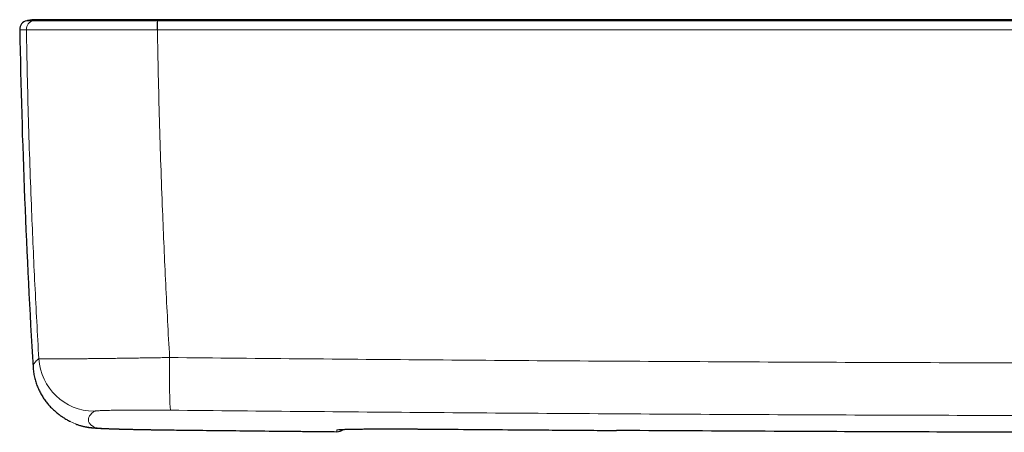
# Model space of a CAD drawing. Header units: millimetres. Extents: x 8 to 1162, y 12 to 2222.
# Tile 37 of 54: x 506 to 594, y 1555 to 1591. Entities that reach past the tile are written whole.
import ezdxf

# ---------------------------------------------------------------- set-up
doc = ezdxf.new("R2010")
doc.units = ezdxf.units.MM

msp = doc.modelspace()

# ---------------------------------------------------------------- linework, layer by layer
at = {"color": 7, "linetype": 'Continuous', "lineweight": 30}
for p, q in [((508.016, 1591.376), (507.997, 1591.376)), ((518.252, 1591.376), (518.242, 1591.376)), ((510.407, 1555.547), (510.38, 1555.562))]:
    msp.add_line(p, q, dxfattribs=at)
at = {"color": 8, "linetype": 'Continuous', "lineweight": 0}
for p, q in [((506.504, 1590.486), (506.505, 1590.486)), ((518.195, 1590.486), (518.205, 1590.486)), ((519.489, 1554.787), (519.487, 1554.786)), ((534.248, 1554.633), (534.248, 1554.635)), ((534.248, 1554.634), (534.248, 1554.633)), ((542.098, 1554.868), (542.098, 1554.868))]:
    msp.add_line(p, q, dxfattribs=at)
at = {"color": 7, "linetype": 'Continuous', "lineweight": 30}
for centre, radius, start, end in [((506.708, 1590.501), 0.8, 102.37732, 181.04906), ((1205.791, 1603.301), 700, 181.048943, 183.517059), ((534.256, 1555.433), 0.8, 269.47, 311.59003)]:
    msp.add_arc(centre, radius, start, end, dxfattribs=at)
at = {"color": 8, "linetype": 'Continuous', "lineweight": 0}
for centre, radius, start, end in [((507.304, 1590.501), 0.8, 102.46885, 181.05948), ((507.305, 1590.501), 0.8, 102.46997, 181.06138), ((531.428, 1590.621), 13.234, 177.13462, 180.58149), ((531.921, 1590.623), 13.716, 177.24633, 180.57177), ((512.613, 1561.453), 5.003, 183.49949, 269.27502), ((571.973, 1559.627), 52.698, 178.23755, 183.34714), ((512.712, 1559.976), 4.993, 242.50153, 269.37344), ((534.25, 1555.589), 0.8, 269.47338, 285.09848), ((534.256, 1555.434), 0.8, 269.47285, 311.56524)]:
    msp.add_arc(centre, radius, start, end, dxfattribs=at)
at = {"color": 7, "linetype": 'Continuous', "lineweight": 30}
for points, knots in [([(507.412, 1591.376), (507.388, 1591.376), (507.34, 1591.376), (507.252, 1591.374), (507.155, 1591.369), (507.048, 1591.361), (506.93, 1591.349), (506.803, 1591.332), (506.671, 1591.311), (506.581, 1591.292), (506.537, 1591.282)], [0, 0, 0, 0, 0.119979, 0.237618, 0.355139, 0.474745, 0.598499, 0.728222, 0.865443, 1, 1, 1, 1]), ([(507.994, 1591.376), (507.986, 1591.376), (507.967, 1591.376), (507.94, 1591.376), (507.913, 1591.376), (507.885, 1591.376), (507.858, 1591.376), (507.83, 1591.376), (507.803, 1591.376), (507.776, 1591.376), (507.748, 1591.376), (507.721, 1591.376), (507.694, 1591.376), (507.668, 1591.376), (507.642, 1591.376), (507.617, 1591.376), (507.592, 1591.376), (507.569, 1591.376), (507.547, 1591.376), (507.526, 1591.376), (507.506, 1591.376), (507.488, 1591.376), (507.471, 1591.376), (507.456, 1591.376), (507.443, 1591.376), (507.432, 1591.376), (507.422, 1591.376), (507.416, 1591.376), (507.413, 1591.376), (507.413, 1591.376), (507.413, 1591.376)], [0, 0, 0, 0, 0.023007, 0.046963, 0.071868, 0.097722, 0.124526, 0.151776, 0.179941, 0.209021, 0.239017, 0.27057, 0.303075, 0.336534, 0.370946, 0.406311, 0.44263, 0.479902, 0.518127, 0.557305, 0.597437, 0.638521, 0.680559, 0.723551, 0.767495, 0.816935, 0.867529, 0.919276, 0.972177, 1, 1, 1, 1]), ([(518.231, 1591.376), (518.063, 1591.376), (517.732, 1591.376), (517.24, 1591.376), (516.753, 1591.376), (516.266, 1591.376), (515.782, 1591.376), (515.307, 1591.376), (514.839, 1591.376), (514.353, 1591.376), (513.857, 1591.376), (513.358, 1591.376), (512.874, 1591.376), (512.403, 1591.376), (511.948, 1591.376), (511.514, 1591.376), (511.1, 1591.376), (510.706, 1591.376), (510.339, 1591.376), (509.996, 1591.376), (509.673, 1591.376), (509.376, 1591.376), (509.107, 1591.376), (508.866, 1591.376), (508.649, 1591.376), (508.461, 1591.376), (508.305, 1591.376), (508.181, 1591.376), (508.087, 1591.376), (508.022, 1591.376), (508.003, 1591.376), (507.993, 1591.376)], [0, 0, 0, 0, 0.03182, 0.062621, 0.093317, 0.12482, 0.156413, 0.187288, 0.218219, 0.249983, 0.286063, 0.321062, 0.356339, 0.392722, 0.428309, 0.463648, 0.499804, 0.535768, 0.570729, 0.60604, 0.642512, 0.678129, 0.713439, 0.749523, 0.785896, 0.821555, 0.856806, 0.891961, 0.927336, 0.963246, 1, 1, 1, 1]), ([(512.747, 1591.376), (512.714, 1591.376), (512.633, 1591.376), (512.556, 1591.376), (512.512, 1591.376)], [0, 0, 0, 0, 0.416855, 1, 1, 1, 1]), ([(516.256, 1591.376), (516.172, 1591.376), (515.905, 1591.376), (515.462, 1591.376), (515.079, 1591.376), (514.879, 1591.376), (514.855, 1591.376)], [0, 0, 0, 0, 0.17679, 0.55908, 0.945808, 1, 1, 1, 1]), ([(617.098, 1591.376), (616.529, 1591.376), (615.401, 1591.376), (613.724, 1591.376), (612.078, 1591.376), (610.463, 1591.376), (608.879, 1591.376), (607.325, 1591.376), (605.753, 1591.376), (604.165, 1591.376), (602.562, 1591.376), (600.997, 1591.376), (599.469, 1591.376), (597.978, 1591.376), (596.524, 1591.376), (595.108, 1591.376), (593.728, 1591.376), (592.386, 1591.376), (591.089, 1591.376), (589.835, 1591.376), (588.626, 1591.376), (587.452, 1591.376), (586.308, 1591.376), (585.193, 1591.376), (584.108, 1591.376), (583.061, 1591.376), (582.051, 1591.376), (581.084, 1591.376), (580.158, 1591.376), (579.275, 1591.376), (578.427, 1591.376), (577.666, 1591.376), (576.988, 1591.376), (576.387, 1591.376), (575.809, 1591.376), (575.251, 1591.376), (574.638, 1591.376), (573.949, 1591.376), (573.167, 1591.376), (572.38, 1591.376), (571.591, 1591.376), (570.801, 1591.376), (569.981, 1591.376), (569.13, 1591.376), (568.248, 1591.376), (567.335, 1591.376), (566.358, 1591.376), (565.316, 1591.376), (564.205, 1591.376), (563.056, 1591.376), (561.871, 1591.376), (560.648, 1591.376), (559.388, 1591.376), (558.09, 1591.376), (556.755, 1591.376), (555.383, 1591.376), (553.982, 1591.376), (552.553, 1591.376), (551.096, 1591.376), (549.603, 1591.376), (548.065, 1591.376), (546.48, 1591.376), (544.849, 1591.376), (543.181, 1591.376), (541.476, 1591.376), (539.743, 1591.376), (537.985, 1591.376), (536.201, 1591.376), (534.381, 1591.376), (532.512, 1591.376), (530.593, 1591.376), (528.624, 1591.376), (526.618, 1591.376), (524.575, 1591.376), (522.494, 1591.376), (520.375, 1591.376), (518.95, 1591.376), (518.232, 1591.376)], [0, 0, 0, 0, 0.017268, 0.034225, 0.050871, 0.067206, 0.08323, 0.098943, 0.114345, 0.130929, 0.147136, 0.162967, 0.178422, 0.193501, 0.208204, 0.22253, 0.236481, 0.250055, 0.263253, 0.275849, 0.288083, 0.299954, 0.311462, 0.322806, 0.333775, 0.344367, 0.354583, 0.364423, 0.373721, 0.382657, 0.39123, 0.39944, 0.405746, 0.411821, 0.417663, 0.423274, 0.42876, 0.436267, 0.444174, 0.45248, 0.460152, 0.468136, 0.476432, 0.48504, 0.49396, 0.503193, 0.512737, 0.523596, 0.534833, 0.546448, 0.55844, 0.57081, 0.583557, 0.596682, 0.610185, 0.624066, 0.638324, 0.652695, 0.66743, 0.68253, 0.697994, 0.714113, 0.73061, 0.747485, 0.764738, 0.782368, 0.800051, 0.818099, 0.83651, 0.855287, 0.874822, 0.894736, 0.91503, 0.935703, 0.956756, 0.978188, 1, 1, 1, 1]), ([(507.111, 1560.359), (507.112, 1560.334), (507.117, 1560.233), (507.135, 1560.057), (507.166, 1559.832), (507.206, 1559.609), (507.255, 1559.39), (507.313, 1559.174), (507.378, 1558.964), (507.451, 1558.758), (507.531, 1558.558), (507.618, 1558.364), (507.71, 1558.176), (507.808, 1557.994), (507.91, 1557.819), (508.018, 1557.65), (508.129, 1557.487), (508.244, 1557.331), (508.363, 1557.18), (508.486, 1557.035), (508.611, 1556.896), (508.739, 1556.762), (508.871, 1556.633), (509.005, 1556.509), (509.142, 1556.39), (509.282, 1556.275), (509.425, 1556.164), (509.571, 1556.057), (509.72, 1555.954), (509.874, 1555.854), (510.032, 1555.756), (510.194, 1555.662), (510.311, 1555.597), (510.373, 1555.566), (510.38, 1555.562)], [0, 0, 0, 0, 0.009074, 0.036203, 0.063328, 0.090453, 0.117596, 0.144776, 0.172015, 0.19934, 0.226783, 0.25438, 0.282174, 0.310211, 0.338544, 0.367229, 0.396328, 0.425906, 0.456035, 0.486791, 0.518257, 0.550519, 0.583674, 0.617826, 0.653086, 0.689581, 0.727447, 0.766837, 0.807926, 0.850906, 0.896004, 0.943475, 0.993623, 1, 1, 1, 1]), ([(510.881, 1555.331), (510.92, 1555.316), (511.006, 1555.283), (511.136, 1555.237), (511.269, 1555.195), (511.392, 1555.159), (511.505, 1555.13), (511.608, 1555.105), (511.704, 1555.084), (511.792, 1555.066), (511.875, 1555.05), (511.953, 1555.037), (512.027, 1555.025), (512.1, 1555.015), (512.171, 1555.005), (512.243, 1554.997), (512.318, 1554.988), (512.399, 1554.98), (512.493, 1554.972), (512.607, 1554.963), (512.739, 1554.954), (512.882, 1554.945), (513.024, 1554.937), (513.17, 1554.93), (513.321, 1554.923), (513.479, 1554.916), (513.64, 1554.909), (513.805, 1554.903), (513.975, 1554.897), (514.151, 1554.891), (514.331, 1554.886), (514.517, 1554.88), (514.708, 1554.874), (514.904, 1554.869), (515.106, 1554.864), (515.314, 1554.858), (515.528, 1554.853), (515.748, 1554.848), (515.973, 1554.843), (516.202, 1554.838), (516.437, 1554.833), (516.675, 1554.829), (516.916, 1554.824), (517.16, 1554.82), (517.407, 1554.815), (517.655, 1554.811), (517.905, 1554.807), (518.156, 1554.804), (518.41, 1554.8), (518.667, 1554.796), (518.926, 1554.793), (519.187, 1554.79), (519.374, 1554.788), (519.474, 1554.787), (519.487, 1554.786)], [0, 0, 0, 0, 0.010958, 0.024343, 0.036858, 0.048501, 0.059341, 0.069507, 0.079155, 0.088463, 0.097613, 0.106797, 0.11616, 0.125914, 0.136307, 0.14764, 0.160316, 0.174917, 0.19243, 0.214904, 0.244621, 0.273753, 0.300928, 0.326307, 0.353133, 0.378696, 0.403467, 0.427705, 0.451557, 0.47511, 0.498418, 0.52152, 0.544442, 0.567023, 0.589705, 0.612428, 0.63519, 0.657984, 0.6808, 0.703624, 0.726435, 0.749214, 0.771942, 0.794599, 0.817168, 0.839631, 0.86197, 0.884178, 0.906432, 0.928919, 0.951478, 0.974073, 0.99667, 1, 1, 1, 1]), ([(519.487, 1554.787), (519.773, 1554.783), (522.051, 1554.757), (526.321, 1554.712), (530.956, 1554.664), (533.598, 1554.639), (534.248, 1554.633)], [0, 0, 0, 0, 0.0580923, 0.4630082, 0.8679196, 1, 1, 1, 1]), ([(534.421, 1554.814), (534.42, 1554.814), (534.419, 1554.814), (534.425, 1554.815), (534.438, 1554.816), (534.461, 1554.818), (534.493, 1554.821), (534.537, 1554.824), (534.591, 1554.827), (534.656, 1554.83), (534.732, 1554.834), (534.818, 1554.838), (534.914, 1554.841), (535.02, 1554.845), (535.134, 1554.848), (535.257, 1554.851), (535.388, 1554.854), (535.528, 1554.857), (535.677, 1554.86), (535.834, 1554.863), (536, 1554.865), (536.173, 1554.867), (536.352, 1554.87), (536.538, 1554.872), (536.731, 1554.873), (536.93, 1554.875), (537.136, 1554.877), (537.348, 1554.878), (537.567, 1554.879), (537.792, 1554.88), (538.021, 1554.881), (538.255, 1554.881), (538.493, 1554.882), (538.736, 1554.882), (538.982, 1554.882), (539.233, 1554.882), (539.487, 1554.881), (539.745, 1554.881), (540.005, 1554.88), (540.268, 1554.879), (540.533, 1554.878), (540.8, 1554.877), (541.069, 1554.875), (541.338, 1554.873), (541.608, 1554.871), (541.862, 1554.87), (542.025, 1554.868), (542.098, 1554.868)], [0, 0, 0, 0, 0.002404, 0.015308, 0.030069, 0.046681, 0.06503, 0.084401, 0.105067, 0.126698, 0.149032, 0.171848, 0.194971, 0.218261, 0.241602, 0.264898, 0.288216, 0.311711, 0.335404, 0.359234, 0.383143, 0.407074, 0.430954, 0.454732, 0.478404, 0.502131, 0.525984, 0.549915, 0.573895, 0.597896, 0.621879, 0.645816, 0.669677, 0.693485, 0.717449, 0.741385, 0.765305, 0.789222, 0.81315, 0.837098, 0.86108, 0.885071, 0.908961, 0.932838, 0.956747, 0.980726, 1, 1, 1, 1]), ([(542.098, 1554.868), (544.739, 1554.847), (550.449, 1554.8), (556.159, 1554.762), (559.228, 1554.741)], [0, 0, 0, 0, 0.462557, 1, 1, 1, 1]), ([(596.083, 1554.58), (592.419, 1554.589), (585.091, 1554.609), (573.497, 1554.659), (564.872, 1554.703), (559.911, 1554.738), (559.217, 1554.743)], [0, 0, 0, 0, 0.2981444, 0.5962893, 0.9435262, 1, 1, 1, 1])]:
    msp.add_open_spline(points, degree=3, knots=knots, dxfattribs=at)
at = {"color": 8, "linetype": 'Continuous', "lineweight": 0}
for points, knots in [([(507.131, 1591.282), (507.1, 1591.282), (506.997, 1591.282), (506.85, 1591.282), (506.708, 1591.282), (506.608, 1591.282), (506.547, 1591.282), (506.54, 1591.282), (506.537, 1591.282)], [0, 0, 0, 0, 0.081348, 0.266843, 0.452341, 0.63784, 0.823335, 1, 1, 1, 1]), ([(507.132, 1591.282), (507.132, 1591.282), (507.132, 1591.282), (507.132, 1591.282), (507.131, 1591.282)], [0, 0, 0, 0, 0.005987, 1, 1, 1, 1]), ([(507.132, 1591.282), (507.239, 1591.303), (507.454, 1591.345), (507.743, 1591.373), (507.923, 1591.373), (507.993, 1591.373)], [0, 0, 0, 0, 0.3776491, 0.7574049, 1, 1, 1, 1]), ([(518.211, 1591.282), (518.211, 1591.282), (518.023, 1591.282), (517.648, 1591.282), (517.086, 1591.282), (516.528, 1591.282), (515.975, 1591.283), (515.405, 1591.283), (514.82, 1591.283), (514.221, 1591.283), (513.635, 1591.283), (513.065, 1591.283), (512.512, 1591.283), (511.977, 1591.283), (511.461, 1591.283), (510.966, 1591.283), (510.494, 1591.283), (510.046, 1591.283), (509.624, 1591.283), (509.23, 1591.283), (508.867, 1591.283), (508.538, 1591.283), (508.243, 1591.283), (507.983, 1591.283), (507.755, 1591.283), (507.561, 1591.283), (507.401, 1591.283), (507.286, 1591.283), (507.207, 1591.283), (507.157, 1591.282), (507.138, 1591.282), (507.132, 1591.282), (507.132, 1591.282)], [0, 0, 0, 0, 0.000003, 0.032793, 0.065642, 0.098512, 0.131362, 0.164152, 0.201239, 0.238444, 0.275708, 0.312972, 0.350177, 0.387266, 0.424769, 0.462303, 0.499806, 0.537678, 0.575643, 0.61364, 0.651605, 0.689476, 0.726604, 0.763848, 0.801152, 0.838455, 0.875699, 0.912826, 0.941878, 0.970944, 0.999997, 1, 1, 1, 1]), ([(518.211, 1591.282), (518.213, 1591.303), (518.218, 1591.345), (518.225, 1591.373), (518.23, 1591.373), (518.232, 1591.373)], [0, 0, 0, 0, 0.376257, 0.754612, 1, 1, 1, 1]), ([(518.221, 1591.282), (518.217, 1591.282), (518.214, 1591.282), (518.211, 1591.282), (518.211, 1591.282)], [0, 0, 0, 0, 0.993961, 1, 1, 1, 1]), ([(617.098, 1591.282), (614.19, 1591.282), (608.374, 1591.282), (598.291, 1591.282), (586.85, 1591.282), (576.183, 1591.282), (565.517, 1591.282), (554.852, 1591.282), (542.347, 1591.282), (530.137, 1591.282), (522.193, 1591.282), (518.221, 1591.282)], [0, 0, 0, 0, 0.088223, 0.176447, 0.305888, 0.43533, 0.50005, 0.629492, 0.758933, 0.879467, 1, 1, 1, 1]), ([(505.91, 1590.486), (505.913, 1590.486), (505.918, 1590.486), (505.964, 1590.486), (506.026, 1590.486), (506.111, 1590.486), (506.219, 1590.486), (506.347, 1590.486), (506.452, 1590.486), (506.504, 1590.486)], [0, 0, 0, 0, 0.176668, 0.313876, 0.451085, 0.588292, 0.725528, 0.862764, 1, 1, 1, 1]), ([(506.504, 1590.486), (506.53, 1589.142), (506.582, 1586.454), (506.689, 1582.423), (506.816, 1578.392), (506.957, 1574.604), (507.107, 1571.058), (507.262, 1567.753), (507.432, 1564.449), (507.557, 1562.248), (507.62, 1561.148)], [0, 0, 0, 0, 0.1372708, 0.2745416, 0.4118467, 0.5491517, 0.6618543, 0.7745569, 0.8872785, 1, 1, 1, 1]), ([(506.505, 1590.486), (506.513, 1590.486), (506.53, 1590.486), (506.585, 1590.486), (506.667, 1590.485), (506.789, 1590.485), (506.957, 1590.484), (507.162, 1590.484), (507.403, 1590.483), (507.677, 1590.483), (507.988, 1590.483), (508.335, 1590.482), (508.718, 1590.482), (509.133, 1590.482), (509.579, 1590.482), (510.052, 1590.482), (510.55, 1590.482), (511.073, 1590.482), (511.617, 1590.482), (512.181, 1590.482), (512.765, 1590.482), (513.367, 1590.483), (513.985, 1590.483), (514.616, 1590.484), (515.234, 1590.484), (515.836, 1590.484), (516.419, 1590.485), (517.008, 1590.485), (517.601, 1590.486), (517.997, 1590.486), (518.195, 1590.486)], [0, 0, 0, 0, 0.029056, 0.058126, 0.087182, 0.124307, 0.161548, 0.198849, 0.23615, 0.273391, 0.310516, 0.348389, 0.386355, 0.424352, 0.462318, 0.500191, 0.537694, 0.575228, 0.612731, 0.649819, 0.687024, 0.724289, 0.761553, 0.798758, 0.835846, 0.868637, 0.901488, 0.934359, 0.96721, 1, 1, 1, 1]), ([(519.3, 1561.248), (519.238, 1562.34), (519.116, 1564.524), (518.95, 1567.802), (518.799, 1571.082), (518.651, 1574.612), (518.513, 1578.391), (518.387, 1582.421), (518.282, 1586.453), (518.231, 1589.142), (518.205, 1590.486)], [0, 0, 0, 0, 0.112233, 0.224466, 0.336717, 0.448969, 0.586709, 0.72445, 0.862225, 1, 1, 1, 1]), ([(518.205, 1590.486), (522.178, 1590.486), (530.123, 1590.486), (542.336, 1590.486), (554.842, 1590.486), (565.51, 1590.486), (576.177, 1590.486), (586.845, 1590.486), (598.288, 1590.486), (608.372, 1590.486), (614.189, 1590.486), (617.098, 1590.486)], [0, 0, 0, 0, 0.120533, 0.241067, 0.370508, 0.49995, 0.56467, 0.694112, 0.823553, 0.911777, 1, 1, 1, 1]), ([(507.62, 1561.148), (507.563, 1561.101), (507.45, 1561.007), (507.32, 1560.87), (507.219, 1560.736), (507.15, 1560.605), (507.111, 1560.479), (507.11, 1560.398), (507.11, 1560.359)], [0, 0, 0, 0, 0.167847, 0.335697, 0.503547, 0.671395, 0.839242, 1, 1, 1, 1]), ([(519.3, 1561.248), (519.079, 1561.244), (518.639, 1561.236), (517.982, 1561.225), (517.327, 1561.215), (516.675, 1561.205), (516.03, 1561.195), (515.395, 1561.186), (514.772, 1561.178), (514.166, 1561.17), (513.577, 1561.162), (513.006, 1561.156), (512.456, 1561.149), (511.926, 1561.144), (511.421, 1561.139), (510.942, 1561.135), (510.49, 1561.132), (510.067, 1561.129), (509.674, 1561.127), (509.311, 1561.126), (508.98, 1561.125), (508.683, 1561.125), (508.422, 1561.126), (508.196, 1561.128), (508.006, 1561.131), (507.853, 1561.134), (507.736, 1561.138), (507.654, 1561.142), (507.631, 1561.146), (507.62, 1561.148)], [0, 0, 0, 0, 0.036462, 0.072951, 0.109413, 0.146308, 0.183318, 0.220388, 0.257457, 0.294467, 0.331362, 0.36835, 0.405453, 0.442616, 0.479779, 0.516883, 0.553871, 0.590974, 0.628195, 0.665475, 0.702755, 0.739976, 0.777079, 0.814135, 0.851307, 0.888539, 0.925771, 0.962944, 1, 1, 1, 1]), ([(519.3, 1561.248), (523.372, 1561.207), (531.517, 1561.126), (543.736, 1561.025), (555.955, 1560.938), (568.175, 1560.867), (580.395, 1560.812), (592.616, 1560.773), (604.837, 1560.749), (617.058, 1560.741), (629.279, 1560.749), (641.5, 1560.772), (653.721, 1560.812), (665.948, 1560.867), (678.181, 1560.937), (690.42, 1561.024), (702.659, 1561.126), (710.817, 1561.207), (714.896, 1561.248)], [0, 0, 0, 0, 0.0624745, 0.1249494, 0.1874242, 0.2498988, 0.3123733, 0.3748482, 0.437323, 0.4997975, 0.5622721, 0.6247469, 0.6872218, 0.7496963, 0.8122721, 0.8748482, 0.9374242, 1, 1, 1, 1]), ([(512.658, 1554.984), (512.595, 1555.018), (512.471, 1555.088), (512.323, 1555.196), (512.205, 1555.308), (512.118, 1555.422), (512.062, 1555.54), (512.037, 1555.66), (512.044, 1555.784), (512.081, 1555.911), (512.15, 1556.041), (512.251, 1556.175), (512.381, 1556.311), (512.494, 1556.404), (512.55, 1556.451)], [0, 0, 0, 0, 0.083277, 0.166555, 0.249833, 0.333109, 0.416386, 0.499664, 0.582942, 0.666219, 0.749663, 0.833109, 0.916555, 1, 1, 1, 1]), ([(512.55, 1556.451), (512.558, 1556.455), (512.574, 1556.463), (512.639, 1556.474), (512.733, 1556.485), (512.858, 1556.495), (513.012, 1556.505), (513.198, 1556.514), (513.412, 1556.522), (513.655, 1556.53), (513.924, 1556.537), (514.218, 1556.543), (514.536, 1556.549), (514.877, 1556.554), (515.24, 1556.557), (515.621, 1556.56), (516.02, 1556.562), (516.434, 1556.564), (516.863, 1556.564), (517.304, 1556.563), (517.755, 1556.562), (518.186, 1556.56), (518.594, 1556.557), (518.979, 1556.554), (519.236, 1556.551), (519.365, 1556.55)], [0, 0, 0, 0, 0.044522, 0.089196, 0.133921, 0.178593, 0.223114, 0.267644, 0.312327, 0.357062, 0.401745, 0.446274, 0.490645, 0.535168, 0.579743, 0.624266, 0.668637, 0.712915, 0.757343, 0.801822, 0.846251, 0.890529, 0.92701, 0.963519, 1, 1, 1, 1]), ([(714.831, 1556.55), (710.761, 1556.51), (702.622, 1556.429), (690.411, 1556.329), (678.2, 1556.242), (665.988, 1556.172), (653.776, 1556.117), (641.563, 1556.078), (629.35, 1556.055), (617.137, 1556.047), (604.924, 1556.054), (592.711, 1556.078), (580.499, 1556.117), (568.28, 1556.172), (556.055, 1556.242), (543.824, 1556.328), (531.594, 1556.429), (523.441, 1556.51), (519.365, 1556.55)], [0, 0, 0, 0, 0.062475, 0.124949, 0.187424, 0.249899, 0.312374, 0.374848, 0.437323, 0.499798, 0.562272, 0.624747, 0.687222, 0.749697, 0.812272, 0.874848, 0.937424, 1, 1, 1, 1]), ([(519.489, 1554.787), (519.332, 1554.789), (519.017, 1554.793), (518.547, 1554.799), (518.081, 1554.805), (517.623, 1554.813), (517.175, 1554.82), (516.739, 1554.828), (516.315, 1554.837), (515.906, 1554.845), (515.514, 1554.855), (515.142, 1554.864), (514.791, 1554.873), (514.462, 1554.883), (514.156, 1554.893), (513.875, 1554.903), (513.621, 1554.913), (513.396, 1554.923), (513.198, 1554.933), (513.03, 1554.943), (512.891, 1554.952), (512.79, 1554.961), (512.721, 1554.969), (512.677, 1554.977), (512.664, 1554.981), (512.658, 1554.984)], [0, 0, 0, 0, 0.0446292, 0.0894106, 0.1342433, 0.179024, 0.2236526, 0.2682868, 0.3130744, 0.3579136, 0.4027005, 0.4473343, 0.4918626, 0.5365437, 0.5812765, 0.6259574, 0.6704855, 0.7149201, 0.7595065, 0.8041445, 0.8487311, 0.8931659, 0.9287686, 0.9643972, 1, 1, 1, 1]), ([(534.248, 1554.634), (531.788, 1554.658), (526.868, 1554.706), (521.949, 1554.76), (519.489, 1554.787)], [0, 0, 0, 0, 0.4999991, 1, 1, 1, 1]), ([(542.098, 1554.868), (541.953, 1554.869), (541.662, 1554.871), (541.227, 1554.874), (540.795, 1554.877), (540.337, 1554.879), (539.854, 1554.881), (539.352, 1554.882), (538.861, 1554.882), (538.385, 1554.882), (537.927, 1554.881), (537.488, 1554.879), (537.069, 1554.876), (536.672, 1554.873), (536.301, 1554.869), (535.956, 1554.865), (535.64, 1554.86), (535.353, 1554.854), (535.096, 1554.848), (534.871, 1554.841), (534.678, 1554.833), (534.521, 1554.825), (534.397, 1554.817), (534.309, 1554.808), (534.253, 1554.799), (534.246, 1554.792), (534.243, 1554.789)], [0, 0, 0, 0, 0.035309, 0.070672, 0.106035, 0.141343, 0.184167, 0.227137, 0.270157, 0.313127, 0.355951, 0.398797, 0.441789, 0.48483, 0.527822, 0.570667, 0.61349, 0.656459, 0.699478, 0.742447, 0.78527, 0.828118, 0.871113, 0.914157, 0.957152, 1, 1, 1, 1]), ([(534.243, 1554.789), (534.244, 1554.77), (534.245, 1554.731), (534.247, 1554.679), (534.248, 1554.647), (534.248, 1554.634)], [0, 0, 0, 0, 0.367479, 0.734957, 1, 1, 1, 1]), ([(559.217, 1554.743), (555.644, 1554.766), (549.938, 1554.804), (544.232, 1554.85), (542.098, 1554.868)], [0, 0, 0, 0, 0.62613, 1, 1, 1, 1])]:
    msp.add_open_spline(points, degree=3, knots=knots, dxfattribs=at)

doc.saveas('drawing.dxf')
